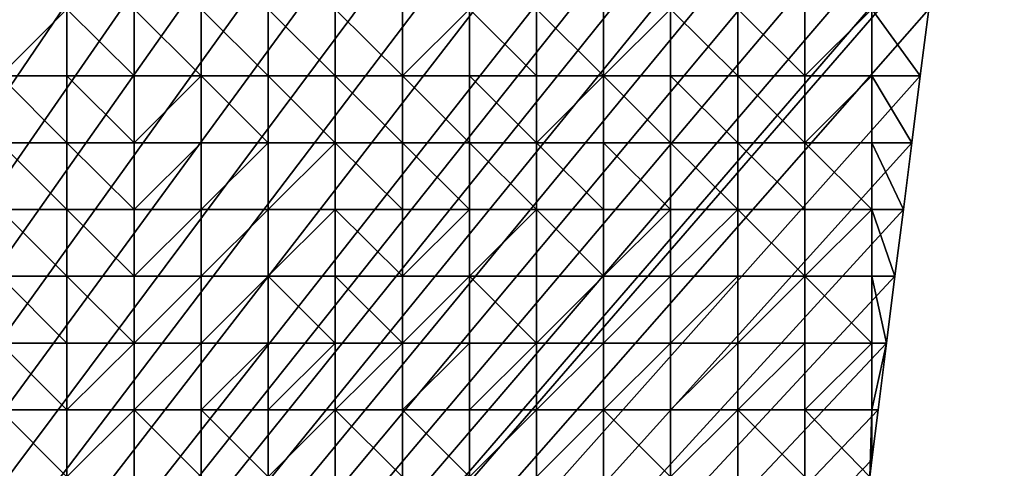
# Model space of a CAD drawing. Header units: metres. Extents: x 58 to 227, y 40 to 252.
# Tile 75 of 78: x 185 to 227, y 206 to 225. Entities that reach past the tile are written whole.
import ezdxf

# ---------------------------------------------------------------- set-up
doc = ezdxf.new("R2010")
doc.units = ezdxf.units.M
doc.header["$MEASUREMENT"] = 0
doc.layers.add('3D_TERRAIN_MODEL', color=18, linetype='CONTINUOUS')

# ---------------------------------------------------------------- blocks, each defined once
blk = doc.blocks.new('WALL_1')
at = {"layer": '3D_TERRAIN_MODEL', "color": 0, "linetype": 'ByBlock'}
mesh = blk.add_polyface(dxfattribs=at)
corners = [(225.267362, 234.488914, 62.383739), (224.906953, 231.630504, 61.334093), (224.906953, 231.630504, -5.557653), (225.267362, 234.488914, -5.557653), (224.62281, 229.376953, 60.515076), (224.62281, 229.376953, -5.557653), (224.546545, 228.772094, 60.299377), (224.546545, 228.772094, -5.557653), (224.186137, 225.913685, 59.3635), (224.186137, 225.913685, -5.557653), (223.825729, 223.055275, 58.474198), (223.825729, 223.055275, -5.557653), (223.465321, 220.196865, 57.532837), (223.465321, 220.196865, -5.557653), (223.104912, 217.338455, 56.724882), (223.104912, 217.338455, -5.557653), (222.744504, 214.480046, 56.157261), (222.744504, 214.480046, -5.557653), (222.384096, 211.621636, 55.336535), (222.384096, 211.621636, -5.557653), (222.023688, 208.763226, 53.854082), (222.023688, 208.763226, -5.557653), (221.754233, 206.62617, 52.620679), (221.754233, 206.62617, -5.557653), (221.66328, 205.904816, 52.207747), (221.66328, 205.904816, -5.557653), (221.302872, 203.046407, 50.408806), (221.302872, 203.046407, -5.557653), (220.942463, 200.187997, 48.799502), (220.942463, 200.187997, -5.557653), (220.582055, 197.329587, 47.185551), (220.582055, 197.329587, -5.557653), (220.221647, 194.471177, 45.300714), (220.221647, 194.471177, -5.557653), (219.861239, 191.612768, 42.028224), (219.861239, 191.612768, -5.557653), (219.500831, 188.754358, 38.367937), (219.500831, 188.754358, -5.557653), (219.140422, 185.895948, 35.094078), (219.140422, 185.895948, -5.557653), (218.885656, 183.875388, 33.927048), (218.885656, 183.875388, -5.557653), (218.780014, 183.037538, 33.462952), (218.780014, 183.037538, -5.557653), (218.419606, 180.179129, 32.454991), (218.419606, 180.179129, -5.557653), (218.059198, 177.320719, 31.654822), (218.059198, 177.320719, -5.557653), (217.69879, 174.462309, 31.00206), (217.69879, 174.462309, -5.557653), (217.338381, 171.603899, 30.436592), (217.338381, 171.603899, -5.557653), (216.977973, 168.74549, 29.711854), (216.977973, 168.74549, -5.557653), (216.617565, 165.88708, 28.887757), (216.617565, 165.88708, -5.557653), (216.257157, 163.02867, 28.05288), (216.257157, 163.02867, -5.557653), (216.017079, 161.124605, 27.50206), (216.017079, 161.124605, -5.557653), (215.896749, 160.17026, 27.223673), (215.896749, 160.17026, -5.557653), (215.536341, 157.311851, 26.368701), (215.536341, 157.311851, -5.557653), (215.175932, 154.453441, 25.603172), (215.175932, 154.453441, -5.557653), (214.815524, 151.595031, 24.810444), (214.815524, 151.595031, -5.557653)]
mesh.append_faces([[corners[k] for k in face] for face in [(0, 1, 2, 3), (1, 4, 5, 2), (4, 6, 7, 5), (6, 8, 9, 7), (8, 10, 11, 9), (10, 12, 13, 11), (12, 14, 15, 13), (14, 16, 17, 15), (16, 18, 19, 17), (18, 20, 21, 19), (20, 22, 23, 21), (22, 24, 25, 23), (24, 26, 27, 25), (26, 28, 29, 27), (28, 30, 31, 29), (30, 32, 33, 31), (32, 34, 35, 33), (34, 36, 37, 35), (36, 38, 39, 37), (38, 40, 41, 39), (40, 42, 43, 41), (42, 44, 45, 43), (44, 46, 47, 45), (46, 48, 49, 47), (48, 50, 51, 49), (50, 52, 53, 51), (52, 54, 55, 53), (54, 56, 57, 55), (56, 58, 59, 57), (58, 60, 61, 59), (60, 62, 63, 61), (62, 64, 65, 63), (64, 66, 67, 65)]], dxfattribs={"vtx1": -1, "vtx3": -1, "color": 0})
blk = doc.blocks.new('WALL_2')
at = {"layer": '3D_TERRAIN_MODEL', "color": 0, "linetype": 'ByBlock'}
mesh = blk.add_polyface(dxfattribs=at)
corners = [(178.725579, 251.568912, -5.557653), (181.594156, 251.568912, -5.557653), (61.113923, 40.187512, -5.557653), (184.462733, 251.568912, -5.557653), (187.331309, 251.568912, -5.557653), (190.199886, 251.568912, -5.557653), (193.068463, 251.568912, -5.557653), (195.93704, 251.568912, -5.557653), (198.805617, 251.568912, -5.557653), (201.674194, 251.568912, -5.557653), (204.542771, 251.568912, -5.557653), (207.411348, 251.568912, -5.557653), (210.279925, 251.568912, -5.557653), (213.148502, 251.568912, -5.557653), (216.017079, 251.568912, -5.557653), (218.885656, 251.568912, -5.557653), (221.754233, 251.568912, -5.557653), (224.62281, 251.568912, -5.557653), (227.420927, 251.568912, -5.557653), (227.069402, 248.780962, -5.557653), (226.708994, 245.922553, -5.557653), (226.348586, 243.064143, -5.557653), (225.988178, 240.205733, -5.557653), (225.62777, 237.347324, -5.557653), (225.267362, 234.488914, -5.557653), (224.906953, 231.630504, -5.557653), (224.62281, 229.376953, -5.557653), (224.546545, 228.772094, -5.557653), (224.186137, 225.913685, -5.557653), (223.825729, 223.055275, -5.557653), (223.465321, 220.196865, -5.557653), (223.104912, 217.338455, -5.557653), (222.744504, 214.480046, -5.557653), (222.384096, 211.621636, -5.557653), (222.023688, 208.763226, -5.557653)]
mesh.append_faces([[corners[k] for k in face] for face in [(0, 1, 2), (1, 3, 2), (3, 4, 2), (4, 5, 2), (5, 6, 2), (6, 7, 2), (7, 8, 2), (8, 9, 2), (9, 10, 2), (10, 11, 2), (11, 12, 2), (12, 13, 2), (13, 14, 2), (14, 15, 2), (15, 16, 2), (16, 17, 2), (17, 18, 2), (18, 19, 2), (19, 20, 2), (20, 21, 2), (21, 22, 2), (22, 23, 2), (23, 24, 2), (24, 25, 2), (25, 26, 2), (26, 27, 2), (27, 28, 2), (28, 29, 2), (29, 30, 2), (30, 31, 2), (31, 32, 2), (32, 33, 2), (33, 34, 2)]], dxfattribs={"vtx1": -1, "vtx2": -1, "color": 0})
mesh = blk.add_polyface(dxfattribs=at)
corners = [(222.023688, 208.763226, -5.557653), (221.754233, 206.62617, -5.557653), (61.113923, 40.187512, -5.557653), (221.66328, 205.904816, -5.557653), (221.302872, 203.046407, -5.557653), (220.942463, 200.187997, -5.557653), (220.582055, 197.329587, -5.557653), (220.221647, 194.471177, -5.557653), (219.861239, 191.612768, -5.557653), (219.500831, 188.754358, -5.557653), (219.140422, 185.895948, -5.557653), (218.885656, 183.875388, -5.557653), (218.780014, 183.037538, -5.557653), (218.419606, 180.179129, -5.557653), (218.059198, 177.320719, -5.557653), (217.69879, 174.462309, -5.557653), (217.338381, 171.603899, -5.557653), (216.977973, 168.74549, -5.557653), (216.617565, 165.88708, -5.557653), (216.257157, 163.02867, -5.557653), (216.017079, 161.124605, -5.557653), (215.896749, 160.17026, -5.557653), (215.536341, 157.311851, -5.557653), (215.175932, 154.453441, -5.557653), (214.815524, 151.595031, -5.557653), (214.455116, 148.736621, -5.557653), (214.094708, 145.878212, -5.557653), (213.7343, 143.019802, -5.557653), (213.373891, 140.161392, -5.557653), (213.148502, 138.373822, -5.557653), (213.013483, 137.302983, -5.557653), (212.653075, 134.444573, -5.557653), (212.292667, 131.586163, -5.557653), (211.932259, 128.727753, -5.557653), (211.571851, 125.869344, -5.557653)]
mesh.append_faces([[corners[k] for k in face] for face in [(0, 1, 2), (1, 3, 2), (3, 4, 2), (4, 5, 2), (5, 6, 2), (6, 7, 2), (7, 8, 2), (8, 9, 2), (9, 10, 2), (10, 11, 2), (11, 12, 2), (12, 13, 2), (13, 14, 2), (14, 15, 2), (15, 16, 2), (16, 17, 2), (17, 18, 2), (18, 19, 2), (19, 20, 2), (20, 21, 2), (21, 22, 2), (22, 23, 2), (23, 24, 2), (24, 25, 2), (25, 26, 2), (26, 27, 2), (27, 28, 2), (28, 29, 2), (29, 30, 2), (30, 31, 2), (31, 32, 2), (32, 33, 2), (33, 34, 2)]], dxfattribs={"vtx1": -1, "vtx2": -1, "color": 0})
blk = doc.blocks.new('SURFACE')
at = {"layer": '3D_TERRAIN_MODEL', "color": 0, "linetype": 'ByBlock'}
for p, q in [((187.331309, 225.913685, 56.967402), (187.331309, 223.055275, 56.37766)), ((187.331309, 225.913685, 56.967402), (187.331309, 223.055275, 56.37766)), ((190.199886, 225.913685, 57.161987), (190.199886, 223.055275, 56.620955)), ((190.199886, 225.913685, 57.161987), (190.199886, 223.055275, 56.620955)), ((193.068463, 225.913685, 57.308968), (193.068463, 223.055275, 56.76999)), ((193.068463, 225.913685, 57.308968), (193.068463, 223.055275, 56.76999)), ((195.93704, 225.913685, 57.504693), (195.93704, 223.055275, 56.935016)), ((195.93704, 225.913685, 57.504693), (195.93704, 223.055275, 56.935016)), ((198.805617, 225.913685, 57.730554), (198.805617, 223.055275, 57.1229)), ((198.805617, 225.913685, 57.730554), (198.805617, 223.055275, 57.1229)), ((201.674194, 225.913685, 58.028885), (201.674194, 223.055275, 57.373939)), ((201.674194, 225.913685, 58.028885), (201.674194, 223.055275, 57.373939)), ((204.542771, 225.913685, 58.338033), (204.542771, 223.055275, 57.617205)), ((204.542771, 225.913685, 58.338033), (204.542771, 223.055275, 57.617205)), ((207.411348, 225.913685, 58.494846), (207.411348, 223.055275, 57.728262)), ((207.411348, 225.913685, 58.494846), (207.411348, 223.055275, 57.728262)), ((210.279925, 225.913685, 58.569438), (210.279925, 223.055275, 57.782725)), ((210.279925, 225.913685, 58.569438), (210.279925, 223.055275, 57.782725)), ((213.148502, 225.913685, 58.550623), (213.148502, 223.055275, 57.8173)), ((213.148502, 225.913685, 58.550623), (213.148502, 223.055275, 57.8173)), ((216.017079, 225.913685, 58.671636), (216.017079, 223.055275, 57.919807)), ((216.017079, 225.913685, 58.671636), (216.017079, 223.055275, 57.919807)), ((218.885656, 225.913685, 59.064037), (218.885656, 223.055275, 58.181037)), ((218.885656, 225.913685, 59.064037), (218.885656, 223.055275, 58.181037)), ((221.754233, 225.913685, 59.347533), (221.754233, 223.055275, 58.390793)), ((221.754233, 225.913685, 59.347533), (221.754233, 223.055275, 58.390793)), ((224.186137, 225.913685, 59.3635), (223.825729, 223.055275, 58.474198)), ((184.462733, 223.055275, 55.973357), (187.331309, 223.055275, 56.37766)), ((184.462733, 223.055275, 55.973357), (187.331309, 223.055275, 56.37766)), ((187.331309, 223.055275, 56.37766), (187.331309, 220.196865, 55.663773)), ((187.331309, 223.055275, 56.37766), (187.331309, 220.196865, 55.663773)), ((187.331309, 223.055275, 56.37766), (190.199886, 223.055275, 56.620955)), ((187.331309, 223.055275, 56.37766), (190.199886, 223.055275, 56.620955)), ((190.199886, 223.055275, 56.620955), (190.199886, 220.196865, 55.946836)), ((190.199886, 223.055275, 56.620955), (190.199886, 220.196865, 55.946836)), ((190.199886, 223.055275, 56.620955), (193.068463, 223.055275, 56.76999)), ((190.199886, 223.055275, 56.620955), (193.068463, 223.055275, 56.76999)), ((193.068463, 223.055275, 56.76999), (193.068463, 220.196865, 56.190996)), ((193.068463, 223.055275, 56.76999), (193.068463, 220.196865, 56.190996)), ((193.068463, 223.055275, 56.76999), (195.93704, 223.055275, 56.935016)), ((193.068463, 223.055275, 56.76999), (195.93704, 223.055275, 56.935016)), ((195.93704, 223.055275, 56.935016), (195.93704, 220.196865, 56.460941)), ((195.93704, 223.055275, 56.935016), (195.93704, 220.196865, 56.460941)), ((195.93704, 223.055275, 56.935016), (198.805617, 223.055275, 57.1229)), ((195.93704, 223.055275, 56.935016), (198.805617, 223.055275, 57.1229)), ((198.805617, 223.055275, 57.1229), (198.805617, 220.196865, 56.602321)), ((198.805617, 223.055275, 57.1229), (198.805617, 220.196865, 56.602321)), ((198.805617, 223.055275, 57.1229), (201.674194, 223.055275, 57.373939)), ((198.805617, 223.055275, 57.1229), (201.674194, 223.055275, 57.373939)), ((201.674194, 223.055275, 57.373939), (201.674194, 220.196865, 56.755848)), ((201.674194, 223.055275, 57.373939), (201.674194, 220.196865, 56.755848)), ((201.674194, 223.055275, 57.373939), (204.542771, 223.055275, 57.617205)), ((201.674194, 223.055275, 57.373939), (204.542771, 223.055275, 57.617205)), ((204.542771, 223.055275, 57.617205), (204.542771, 220.196865, 56.93006)), ((204.542771, 223.055275, 57.617205), (204.542771, 220.196865, 56.93006)), ((204.542771, 223.055275, 57.617205), (207.411348, 223.055275, 57.728262)), ((204.542771, 223.055275, 57.617205), (207.411348, 223.055275, 57.728262)), ((207.411348, 223.055275, 57.728262), (207.411348, 220.196865, 57.022648)), ((207.411348, 223.055275, 57.728262), (207.411348, 220.196865, 57.022648)), ((207.411348, 223.055275, 57.728262), (210.279925, 223.055275, 57.782725)), ((207.411348, 223.055275, 57.728262), (210.279925, 223.055275, 57.782725)), ((210.279925, 223.055275, 57.782725), (210.279925, 220.196865, 57.077875)), ((210.279925, 223.055275, 57.782725), (210.279925, 220.196865, 57.077875)), ((210.279925, 223.055275, 57.782725), (213.148502, 223.055275, 57.8173)), ((210.279925, 223.055275, 57.782725), (213.148502, 223.055275, 57.8173)), ((213.148502, 223.055275, 57.8173), (213.148502, 220.196865, 57.101381)), ((213.148502, 223.055275, 57.8173), (213.148502, 220.196865, 57.101381)), ((213.148502, 223.055275, 57.8173), (216.017079, 223.055275, 57.919807)), ((213.148502, 223.055275, 57.8173), (216.017079, 223.055275, 57.919807)), ((216.017079, 223.055275, 57.919807), (216.017079, 220.196865, 57.128629)), ((216.017079, 223.055275, 57.919807), (216.017079, 220.196865, 57.128629)), ((216.017079, 223.055275, 57.919807), (218.885656, 223.055275, 58.181037)), ((216.017079, 223.055275, 57.919807), (218.885656, 223.055275, 58.181037)), ((218.885656, 223.055275, 58.181037), (218.885656, 220.196865, 57.265753)), ((218.885656, 223.055275, 58.181037), (218.885656, 220.196865, 57.265753)), ((218.885656, 223.055275, 58.181037), (221.754233, 223.055275, 58.390793)), ((218.885656, 223.055275, 58.181037), (221.754233, 223.055275, 58.390793)), ((221.754233, 223.055275, 58.390793), (221.754233, 220.196865, 57.48922)), ((221.754233, 223.055275, 58.390793), (221.754233, 220.196865, 57.48922)), ((221.754233, 223.055275, 58.390793), (223.825729, 223.055275, 58.474198)), ((221.754233, 223.055275, 58.390793), (223.825729, 223.055275, 58.474198)), ((223.825729, 223.055275, 58.474198), (223.465321, 220.196865, 57.532837)), ((184.462733, 220.196865, 55.290734), (187.331309, 220.196865, 55.663773)), ((184.462733, 220.196865, 55.290734), (187.331309, 220.196865, 55.663773)), ((187.331309, 220.196865, 55.663773), (187.331309, 217.338455, 54.897101)), ((187.331309, 220.196865, 55.663773), (187.331309, 217.338455, 54.897101)), ((187.331309, 220.196865, 55.663773), (190.199886, 220.196865, 55.946836)), ((187.331309, 220.196865, 55.663773), (190.199886, 220.196865, 55.946836)), ((190.199886, 220.196865, 55.946836), (190.199886, 217.338455, 55.219602)), ((190.199886, 220.196865, 55.946836), (190.199886, 217.338455, 55.219602)), ((190.199886, 220.196865, 55.946836), (193.068463, 220.196865, 56.190996)), ((190.199886, 220.196865, 55.946836), (193.068463, 220.196865, 56.190996)), ((193.068463, 220.196865, 56.190996), (193.068463, 217.338455, 55.608408)), ((193.068463, 220.196865, 56.190996), (193.068463, 217.338455, 55.608408)), ((193.068463, 220.196865, 56.190996), (195.93704, 220.196865, 56.460941)), ((193.068463, 220.196865, 56.190996), (195.93704, 220.196865, 56.460941)), ((195.93704, 220.196865, 56.460941), (195.93704, 217.338455, 55.954639)), ((195.93704, 220.196865, 56.460941), (195.93704, 217.338455, 55.954639)), ((195.93704, 220.196865, 56.460941), (198.805617, 220.196865, 56.602321)), ((195.93704, 220.196865, 56.460941), (198.805617, 220.196865, 56.602321)), ((198.805617, 220.196865, 56.602321), (198.805617, 217.338455, 56.174014)), ((198.805617, 220.196865, 56.602321), (198.805617, 217.338455, 56.174014)), ((198.805617, 220.196865, 56.602321), (201.674194, 220.196865, 56.755848)), ((198.805617, 220.196865, 56.602321), (201.674194, 220.196865, 56.755848)), ((201.674194, 220.196865, 56.755848), (201.674194, 217.338455, 56.30015)), ((201.674194, 220.196865, 56.755848), (201.674194, 217.338455, 56.30015)), ((201.674194, 220.196865, 56.755848), (204.542771, 220.196865, 56.93006)), ((201.674194, 220.196865, 56.755848), (204.542771, 220.196865, 56.93006)), ((204.542771, 220.196865, 56.93006), (204.542771, 217.338455, 56.435119)), ((204.542771, 220.196865, 56.93006), (204.542771, 217.338455, 56.435119)), ((204.542771, 220.196865, 56.93006), (207.411348, 220.196865, 57.022648)), ((204.542771, 220.196865, 56.93006), (207.411348, 220.196865, 57.022648)), ((207.411348, 220.196865, 57.022648), (207.411348, 217.338455, 56.516074)), ((207.411348, 220.196865, 57.022648), (207.411348, 217.338455, 56.516074)), ((207.411348, 220.196865, 57.022648), (210.279925, 220.196865, 57.077875)), ((207.411348, 220.196865, 57.022648), (210.279925, 220.196865, 57.077875)), ((210.279925, 220.196865, 57.077875), (210.279925, 217.338455, 56.529511)), ((210.279925, 220.196865, 57.077875), (210.279925, 217.338455, 56.529511)), ((210.279925, 220.196865, 57.077875), (213.148502, 220.196865, 57.101381)), ((210.279925, 220.196865, 57.077875), (213.148502, 220.196865, 57.101381)), ((213.148502, 220.196865, 57.101381), (213.148502, 217.338455, 56.50594)), ((213.148502, 220.196865, 57.101381), (213.148502, 217.338455, 56.50594)), ((213.148502, 220.196865, 57.101381), (216.017079, 220.196865, 57.128629)), ((213.148502, 220.196865, 57.101381), (216.017079, 220.196865, 57.128629)), ((216.017079, 220.196865, 57.128629), (216.017079, 217.338455, 56.52955)), ((216.017079, 220.196865, 57.128629), (216.017079, 217.338455, 56.52955)), ((216.017079, 220.196865, 57.128629), (218.885656, 220.196865, 57.265753)), ((216.017079, 220.196865, 57.128629), (218.885656, 220.196865, 57.265753)), ((218.885656, 220.196865, 57.265753), (218.885656, 217.338455, 56.607915)), ((218.885656, 220.196865, 57.265753), (218.885656, 217.338455, 56.607915)), ((218.885656, 220.196865, 57.265753), (221.754233, 220.196865, 57.48922)), ((218.885656, 220.196865, 57.265753), (221.754233, 220.196865, 57.48922)), ((221.754233, 220.196865, 57.48922), (221.754233, 217.338455, 56.703404)), ((221.754233, 220.196865, 57.48922), (221.754233, 217.338455, 56.703404)), ((221.754233, 220.196865, 57.48922), (223.465321, 220.196865, 57.532837)), ((221.754233, 220.196865, 57.48922), (223.465321, 220.196865, 57.532837)), ((223.465321, 220.196865, 57.532837), (223.104912, 217.338455, 56.724882)), ((184.462733, 217.338455, 54.650643), (187.331309, 217.338455, 54.897101)), ((184.462733, 217.338455, 54.650643), (187.331309, 217.338455, 54.897101)), ((187.331309, 217.338455, 54.897101), (187.331309, 214.480046, 54.300584)), ((187.331309, 217.338455, 54.897101), (187.331309, 214.480046, 54.300584)), ((187.331309, 217.338455, 54.897101), (190.199886, 217.338455, 55.219602)), ((187.331309, 217.338455, 54.897101), (190.199886, 217.338455, 55.219602)), ((190.199886, 217.338455, 55.219602), (190.199886, 214.480046, 54.575973)), ((190.199886, 217.338455, 55.219602), (190.199886, 214.480046, 54.575973)), ((190.199886, 217.338455, 55.219602), (193.068463, 217.338455, 55.608408)), ((190.199886, 217.338455, 55.219602), (193.068463, 217.338455, 55.608408)), ((193.068463, 217.338455, 55.608408), (193.068463, 214.480046, 55.000601)), ((193.068463, 217.338455, 55.608408), (193.068463, 214.480046, 55.000601)), ((193.068463, 217.338455, 55.608408), (195.93704, 217.338455, 55.954639)), ((193.068463, 217.338455, 55.608408), (195.93704, 217.338455, 55.954639)), ((195.93704, 217.338455, 55.954639), (195.93704, 214.480046, 55.500855)), ((195.93704, 217.338455, 55.954639), (195.93704, 214.480046, 55.500855)), ((195.93704, 217.338455, 55.954639), (198.805617, 217.338455, 56.174014)), ((195.93704, 217.338455, 55.954639), (198.805617, 217.338455, 56.174014)), ((198.805617, 217.338455, 56.174014), (198.805617, 214.480046, 55.732521)), ((198.805617, 217.338455, 56.174014), (198.805617, 214.480046, 55.732521)), ((198.805617, 217.338455, 56.174014), (201.674194, 217.338455, 56.30015)), ((198.805617, 217.338455, 56.174014), (201.674194, 217.338455, 56.30015)), ((201.674194, 217.338455, 56.30015), (201.674194, 214.480046, 55.900661)), ((201.674194, 217.338455, 56.30015), (201.674194, 214.480046, 55.900661)), ((201.674194, 217.338455, 56.30015), (204.542771, 217.338455, 56.435119)), ((201.674194, 217.338455, 56.30015), (204.542771, 217.338455, 56.435119)), ((204.542771, 217.338455, 56.435119), (204.542771, 214.480046, 56.01569)), ((204.542771, 217.338455, 56.435119), (204.542771, 214.480046, 56.01569)), ((204.542771, 217.338455, 56.435119), (207.411348, 217.338455, 56.516074)), ((204.542771, 217.338455, 56.435119), (207.411348, 217.338455, 56.516074)), ((207.411348, 217.338455, 56.516074), (207.411348, 214.480046, 56.030836)), ((207.411348, 217.338455, 56.516074), (207.411348, 214.480046, 56.030836)), ((207.411348, 217.338455, 56.516074), (210.279925, 217.338455, 56.529511)), ((207.411348, 217.338455, 56.516074), (210.279925, 217.338455, 56.529511)), ((210.279925, 217.338455, 56.529511), (210.279925, 214.480046, 55.97421)), ((210.279925, 217.338455, 56.529511), (210.279925, 214.480046, 55.97421)), ((210.279925, 217.338455, 56.529511), (213.148502, 217.338455, 56.50594)), ((210.279925, 217.338455, 56.529511), (213.148502, 217.338455, 56.50594)), ((213.148502, 217.338455, 56.50594), (213.148502, 214.480046, 55.946153)), ((213.148502, 217.338455, 56.50594), (213.148502, 214.480046, 55.946153)), ((213.148502, 217.338455, 56.50594), (216.017079, 217.338455, 56.52955)), ((213.148502, 217.338455, 56.50594), (216.017079, 217.338455, 56.52955)), ((216.017079, 217.338455, 56.52955), (216.017079, 214.480046, 55.971961)), ((216.017079, 217.338455, 56.52955), (216.017079, 214.480046, 55.971961)), ((216.017079, 217.338455, 56.52955), (218.885656, 217.338455, 56.607915)), ((216.017079, 217.338455, 56.52955), (218.885656, 217.338455, 56.607915)), ((218.885656, 217.338455, 56.607915), (218.885656, 214.480046, 56.01964)), ((218.885656, 217.338455, 56.607915), (218.885656, 214.480046, 56.01964)), ((218.885656, 217.338455, 56.607915), (221.754233, 217.338455, 56.703404)), ((218.885656, 217.338455, 56.607915), (221.754233, 217.338455, 56.703404)), ((221.754233, 217.338455, 56.703404), (221.754233, 214.480046, 56.137993)), ((221.754233, 217.338455, 56.703404), (221.754233, 214.480046, 56.137993)), ((221.754233, 217.338455, 56.703404), (223.104912, 217.338455, 56.724882)), ((221.754233, 217.338455, 56.703404), (223.104912, 217.338455, 56.724882)), ((223.104912, 217.338455, 56.724882), (222.744504, 214.480046, 56.157261)), ((184.462733, 214.480046, 54.127191), (187.331309, 214.480046, 54.300584)), ((184.462733, 214.480046, 54.127191), (187.331309, 214.480046, 54.300584)), ((187.331309, 214.480046, 54.300584), (187.331309, 211.621636, 53.704234)), ((187.331309, 214.480046, 54.300584), (187.331309, 211.621636, 53.704234)), ((187.331309, 214.480046, 54.300584), (190.199886, 214.480046, 54.575973)), ((187.331309, 214.480046, 54.300584), (190.199886, 214.480046, 54.575973)), ((190.199886, 214.480046, 54.575973), (190.199886, 211.621636, 53.971891)), ((190.199886, 214.480046, 54.575973), (190.199886, 211.621636, 53.971891)), ((190.199886, 214.480046, 54.575973), (193.068463, 214.480046, 55.000601)), ((190.199886, 214.480046, 54.575973), (193.068463, 214.480046, 55.000601)), ((193.068463, 214.480046, 55.000601), (193.068463, 211.621636, 54.435456)), ((193.068463, 214.480046, 55.000601), (193.068463, 211.621636, 54.435456)), ((193.068463, 214.480046, 55.000601), (195.93704, 214.480046, 55.500855)), ((193.068463, 214.480046, 55.000601), (195.93704, 214.480046, 55.500855)), ((195.93704, 214.480046, 55.500855), (195.93704, 211.621636, 54.809096)), ((195.93704, 214.480046, 55.500855), (195.93704, 211.621636, 54.809096)), ((195.93704, 214.480046, 55.500855), (198.805617, 214.480046, 55.732521)), ((195.93704, 214.480046, 55.500855), (198.805617, 214.480046, 55.732521)), ((198.805617, 214.480046, 55.732521), (198.805617, 211.621636, 55.112187)), ((198.805617, 214.480046, 55.732521), (198.805617, 211.621636, 55.112187)), ((198.805617, 214.480046, 55.732521), (201.674194, 214.480046, 55.900661)), ((198.805617, 214.480046, 55.732521), (201.674194, 214.480046, 55.900661)), ((201.674194, 214.480046, 55.900661), (201.674194, 211.621636, 55.348375)), ((201.674194, 214.480046, 55.900661), (201.674194, 211.621636, 55.348375)), ((201.674194, 214.480046, 55.900661), (204.542771, 214.480046, 56.01569)), ((201.674194, 214.480046, 55.900661), (204.542771, 214.480046, 56.01569)), ((204.542771, 214.480046, 56.01569), (204.542771, 211.621636, 55.395584)), ((204.542771, 214.480046, 56.01569), (204.542771, 211.621636, 55.395584)), ((204.542771, 214.480046, 56.01569), (207.411348, 214.480046, 56.030836)), ((204.542771, 214.480046, 56.01569), (207.411348, 214.480046, 56.030836)), ((207.411348, 214.480046, 56.030836), (207.411348, 211.621636, 55.426202)), ((207.411348, 214.480046, 56.030836), (207.411348, 211.621636, 55.426202)), ((207.411348, 214.480046, 56.030836), (210.279925, 214.480046, 55.97421)), ((207.411348, 214.480046, 56.030836), (210.279925, 214.480046, 55.97421)), ((210.279925, 214.480046, 55.97421), (210.279925, 211.621636, 55.188778)), ((210.279925, 214.480046, 55.97421), (210.279925, 211.621636, 55.188778)), ((210.279925, 214.480046, 55.97421), (213.148502, 214.480046, 55.946153)), ((210.279925, 214.480046, 55.97421), (213.148502, 214.480046, 55.946153)), ((213.148502, 214.480046, 55.946153), (213.148502, 211.621636, 55.2059)), ((213.148502, 214.480046, 55.946153), (213.148502, 211.621636, 55.2059)), ((213.148502, 214.480046, 55.946153), (216.017079, 214.480046, 55.971961)), ((213.148502, 214.480046, 55.946153), (216.017079, 214.480046, 55.971961)), ((216.017079, 214.480046, 55.971961), (216.017079, 211.621636, 55.1985)), ((216.017079, 214.480046, 55.971961), (216.017079, 211.621636, 55.1985)), ((216.017079, 214.480046, 55.971961), (218.885656, 214.480046, 56.01964)), ((216.017079, 214.480046, 55.971961), (218.885656, 214.480046, 56.01964)), ((218.885656, 214.480046, 56.01964), (218.885656, 211.621636, 55.193344)), ((218.885656, 214.480046, 56.01964), (218.885656, 211.621636, 55.193344)), ((218.885656, 214.480046, 56.01964), (221.754233, 214.480046, 56.137993)), ((218.885656, 214.480046, 56.01964), (221.754233, 214.480046, 56.137993)), ((221.754233, 214.480046, 56.137993), (221.754233, 211.621636, 55.314112)), ((221.754233, 214.480046, 56.137993), (221.754233, 211.621636, 55.314112)), ((221.754233, 214.480046, 56.137993), (222.744504, 214.480046, 56.157261)), ((221.754233, 214.480046, 56.137993), (222.744504, 214.480046, 56.157261)), ((222.744504, 214.480046, 56.157261), (222.384096, 211.621636, 55.336535)), ((184.462733, 211.621636, 53.549801), (187.331309, 211.621636, 53.704234)), ((184.462733, 211.621636, 53.549801), (187.331309, 211.621636, 53.704234)), ((187.331309, 211.621636, 53.704234), (187.331309, 208.763226, 52.98157)), ((187.331309, 211.621636, 53.704234), (187.331309, 208.763226, 52.98157)), ((187.331309, 211.621636, 53.704234), (190.199886, 211.621636, 53.971891)), ((187.331309, 211.621636, 53.704234), (190.199886, 211.621636, 53.971891)), ((190.199886, 211.621636, 53.971891), (190.199886, 208.763226, 53.172934)), ((190.199886, 211.621636, 53.971891), (190.199886, 208.763226, 53.172934)), ((190.199886, 211.621636, 53.971891), (193.068463, 211.621636, 54.435456)), ((190.199886, 211.621636, 53.971891), (193.068463, 211.621636, 54.435456)), ((193.068463, 211.621636, 54.435456), (193.068463, 208.763226, 53.507765)), ((193.068463, 211.621636, 54.435456), (193.068463, 208.763226, 53.507765)), ((193.068463, 211.621636, 54.435456), (195.93704, 211.621636, 54.809096)), ((193.068463, 211.621636, 54.435456), (195.93704, 211.621636, 54.809096)), ((195.93704, 211.621636, 54.809096), (195.93704, 208.763226, 53.859896)), ((195.93704, 211.621636, 54.809096), (195.93704, 208.763226, 53.859896)), ((195.93704, 211.621636, 54.809096), (198.805617, 211.621636, 55.112187)), ((195.93704, 211.621636, 54.809096), (198.805617, 211.621636, 55.112187)), ((198.805617, 211.621636, 55.112187), (198.805617, 208.763226, 54.093322)), ((198.805617, 211.621636, 55.112187), (198.805617, 208.763226, 54.093322)), ((198.805617, 211.621636, 55.112187), (201.674194, 211.621636, 55.348375)), ((198.805617, 211.621636, 55.112187), (201.674194, 211.621636, 55.348375)), ((201.674194, 211.621636, 55.348375), (201.674194, 208.763226, 54.509235)), ((201.674194, 211.621636, 55.348375), (201.674194, 208.763226, 54.509235)), ((201.674194, 211.621636, 55.348375), (204.542771, 211.621636, 55.395584)), ((201.674194, 211.621636, 55.348375), (204.542771, 211.621636, 55.395584)), ((204.542771, 211.621636, 55.395584), (204.542771, 208.763226, 54.531614)), ((204.542771, 211.621636, 55.395584), (204.542771, 208.763226, 54.531614)), ((204.542771, 211.621636, 55.395584), (207.411348, 211.621636, 55.426202)), ((204.542771, 211.621636, 55.395584), (207.411348, 211.621636, 55.426202)), ((207.411348, 211.621636, 55.426202), (207.411348, 208.763226, 54.407099)), ((207.411348, 211.621636, 55.426202), (207.411348, 208.763226, 54.407099)), ((207.411348, 211.621636, 55.426202), (210.279925, 211.621636, 55.188778)), ((207.411348, 211.621636, 55.426202), (210.279925, 211.621636, 55.188778)), ((210.279925, 211.621636, 55.188778), (210.279925, 208.763226, 54.048973)), ((210.279925, 211.621636, 55.188778), (210.279925, 208.763226, 54.048973)), ((210.279925, 211.621636, 55.188778), (213.148502, 211.621636, 55.2059)), ((210.279925, 211.621636, 55.188778), (213.148502, 211.621636, 55.2059)), ((213.148502, 211.621636, 55.2059), (213.148502, 208.763226, 53.916178)), ((213.148502, 211.621636, 55.2059), (213.148502, 208.763226, 53.916178)), ((213.148502, 211.621636, 55.2059), (216.017079, 211.621636, 55.1985)), ((213.148502, 211.621636, 55.2059), (216.017079, 211.621636, 55.1985)), ((216.017079, 211.621636, 55.1985), (216.017079, 208.763226, 53.845203)), ((216.017079, 211.621636, 55.1985), (216.017079, 208.763226, 53.845203)), ((216.017079, 211.621636, 55.1985), (218.885656, 211.621636, 55.193344)), ((216.017079, 211.621636, 55.1985), (218.885656, 211.621636, 55.193344)), ((218.885656, 211.621636, 55.193344), (218.885656, 208.763226, 53.760639)), ((218.885656, 211.621636, 55.193344), (218.885656, 208.763226, 53.760639)), ((218.885656, 211.621636, 55.193344), (221.754233, 211.621636, 55.314112)), ((218.885656, 211.621636, 55.193344), (221.754233, 211.621636, 55.314112)), ((221.754233, 211.621636, 55.314112), (221.754233, 208.763226, 53.835136)), ((221.754233, 211.621636, 55.314112), (221.754233, 208.763226, 53.835136)), ((221.754233, 211.621636, 55.314112), (222.384096, 211.621636, 55.336535)), ((221.754233, 211.621636, 55.314112), (222.384096, 211.621636, 55.336535)), ((222.384096, 211.621636, 55.336535), (222.023688, 208.763226, 53.854082)), ((184.462733, 208.763226, 52.826019), (187.331309, 208.763226, 52.98157)), ((184.462733, 208.763226, 52.826019), (187.331309, 208.763226, 52.98157)), ((187.331309, 208.763226, 52.98157), (187.331309, 205.904816, 52.151728)), ((187.331309, 208.763226, 52.98157), (187.331309, 205.904816, 52.151728)), ((187.331309, 208.763226, 52.98157), (190.199886, 208.763226, 53.172934)), ((187.331309, 208.763226, 52.98157), (190.199886, 208.763226, 53.172934)), ((190.199886, 208.763226, 53.172934), (190.199886, 205.904816, 52.396831)), ((190.199886, 208.763226, 53.172934), (190.199886, 205.904816, 52.396831)), ((190.199886, 208.763226, 53.172934), (193.068463, 208.763226, 53.507765)), ((190.199886, 208.763226, 53.172934), (193.068463, 208.763226, 53.507765)), ((193.068463, 208.763226, 53.507765), (193.068463, 205.904816, 52.575506)), ((193.068463, 208.763226, 53.507765), (193.068463, 205.904816, 52.575506)), ((193.068463, 208.763226, 53.507765), (195.93704, 208.763226, 53.859896)), ((193.068463, 208.763226, 53.507765), (195.93704, 208.763226, 53.859896)), ((195.93704, 208.763226, 53.859896), (195.93704, 205.904816, 52.707778)), ((195.93704, 208.763226, 53.859896), (195.93704, 205.904816, 52.707778)), ((195.93704, 208.763226, 53.859896), (198.805617, 208.763226, 54.093322)), ((195.93704, 208.763226, 53.859896), (198.805617, 208.763226, 54.093322)), ((198.805617, 208.763226, 54.093322), (198.805617, 205.904816, 52.851855)), ((198.805617, 208.763226, 54.093322), (198.805617, 205.904816, 52.851855)), ((198.805617, 208.763226, 54.093322), (201.674194, 208.763226, 54.509235)), ((198.805617, 208.763226, 54.093322), (201.674194, 208.763226, 54.509235)), ((201.674194, 208.763226, 54.509235), (201.674194, 205.904816, 53.034103)), ((201.674194, 208.763226, 54.509235), (201.674194, 205.904816, 53.034103)), ((201.674194, 208.763226, 54.509235), (204.542771, 208.763226, 54.531614)), ((201.674194, 208.763226, 54.509235), (204.542771, 208.763226, 54.531614)), ((204.542771, 208.763226, 54.531614), (204.542771, 205.904816, 53.061954)), ((204.542771, 208.763226, 54.531614), (204.542771, 205.904816, 53.061954)), ((204.542771, 208.763226, 54.531614), (207.411348, 208.763226, 54.407099)), ((204.542771, 208.763226, 54.531614), (207.411348, 208.763226, 54.407099)), ((207.411348, 208.763226, 54.407099), (207.411348, 205.904816, 52.893237)), ((207.411348, 208.763226, 54.407099), (207.411348, 205.904816, 52.893237)), ((207.411348, 208.763226, 54.407099), (210.279925, 208.763226, 54.048973)), ((207.411348, 208.763226, 54.407099), (210.279925, 208.763226, 54.048973)), ((210.279925, 208.763226, 54.048973), (210.279925, 205.904816, 52.565198)), ((210.279925, 208.763226, 54.048973), (210.279925, 205.904816, 52.565198)), ((210.279925, 208.763226, 54.048973), (213.148502, 208.763226, 53.916178)), ((210.279925, 208.763226, 54.048973), (213.148502, 208.763226, 53.916178)), ((213.148502, 208.763226, 53.916178), (213.148502, 205.904816, 52.358565)), ((213.148502, 208.763226, 53.916178), (213.148502, 205.904816, 52.358565)), ((213.148502, 208.763226, 53.916178), (216.017079, 208.763226, 53.845203)), ((213.148502, 208.763226, 53.916178), (216.017079, 208.763226, 53.845203)), ((216.017079, 208.763226, 53.845203), (216.017079, 205.904816, 52.237256)), ((216.017079, 208.763226, 53.845203), (216.017079, 205.904816, 52.237256)), ((216.017079, 208.763226, 53.845203), (218.885656, 208.763226, 53.760639)), ((216.017079, 208.763226, 53.845203), (218.885656, 208.763226, 53.760639)), ((218.885656, 208.763226, 53.760639), (218.885656, 205.904816, 52.116232)), ((218.885656, 208.763226, 53.760639), (218.885656, 205.904816, 52.116232)), ((218.885656, 208.763226, 53.760639), (221.754233, 208.763226, 53.835136)), ((218.885656, 208.763226, 53.760639), (221.754233, 208.763226, 53.835136)), ((221.754233, 208.763226, 53.835136), (221.754233, 206.62617, 52.620679)), ((221.754233, 208.763226, 53.835136), (221.754233, 206.62617, 52.620679)), ((221.754233, 208.763226, 53.835136), (222.023688, 208.763226, 53.854082)), ((222.023688, 208.763226, 53.854082), (221.754233, 206.62617, 52.620679)), ((221.754233, 208.763226, 53.835136), (222.023688, 208.763226, 53.854082)), ((221.754233, 206.62617, 52.620679), (221.66328, 205.904816, 52.207747))]:
    blk.add_line(p, q, dxfattribs=at)
mesh = blk.add_polyface(dxfattribs=at)
corners = [(184.462733, 217.338455, 54.650643), (181.594156, 217.338455, 54.409414), (184.462733, 214.480046, 54.127191), (184.462733, 220.196865, 55.290734), (181.594156, 220.196865, 54.971477), (184.462733, 223.055275, 55.973357), (181.594156, 223.055275, 55.565391), (184.462733, 225.913685, 56.510832), (181.594156, 225.913685, 56.058861), (184.462733, 228.772094, 56.961584), (187.331309, 217.338455, 54.897101), (187.331309, 214.480046, 54.300584), (187.331309, 220.196865, 55.663773), (187.331309, 223.055275, 56.37766), (187.331309, 225.913685, 56.967402), (187.331309, 228.772094, 57.288441), (190.199886, 217.338455, 55.219602), (190.199886, 214.480046, 54.575973), (190.199886, 220.196865, 55.946836), (190.199886, 223.055275, 56.620955), (190.199886, 225.913685, 57.161987), (190.199886, 228.772094, 57.638875), (193.068463, 217.338455, 55.608408), (193.068463, 220.196865, 56.190996), (193.068463, 223.055275, 56.76999), (193.068463, 225.913685, 57.308968), (193.068463, 228.772094, 57.865581), (193.068463, 214.480046, 55.000601), (195.93704, 217.338455, 55.954639), (195.93704, 220.196865, 56.460941), (195.93704, 223.055275, 56.935016), (195.93704, 225.913685, 57.504693), (195.93704, 228.772094, 58.074736), (195.93704, 214.480046, 55.500855), (198.805617, 217.338455, 56.174014), (198.805617, 220.196865, 56.602321), (198.805617, 223.055275, 57.1229), (198.805617, 225.913685, 57.730554), (198.805617, 228.772094, 58.405915), (201.674194, 217.338455, 56.30015), (201.674194, 214.480046, 55.900661), (201.674194, 220.196865, 56.755848), (201.674194, 223.055275, 57.373939), (201.674194, 225.913685, 58.028885), (201.674194, 228.772094, 58.61813), (204.542771, 217.338455, 56.435119), (204.542771, 220.196865, 56.93006), (204.542771, 225.913685, 58.338033), (204.542771, 228.772094, 59.013701)]
mesh.append_faces([[corners[k] for k in face] for face in [(0, 1, 2), (3, 4, 0), (5, 6, 3), (7, 8, 5), (8, 7, 9), (10, 0, 11), (3, 0, 10), (12, 3, 10), (5, 3, 12), (13, 5, 12), (5, 13, 14), (7, 5, 14), (7, 14, 15), (9, 7, 15), (16, 10, 17), (12, 10, 16), (18, 12, 16), (13, 12, 18), (19, 13, 18), (14, 13, 19), (20, 14, 19), (14, 20, 21), (15, 14, 21), (16, 17, 22), (16, 22, 23), (18, 16, 23), (18, 23, 24), (19, 18, 24), (20, 19, 24), (25, 20, 24), (21, 20, 25), (26, 21, 25), (22, 27, 28), (22, 28, 29), (23, 22, 29), (24, 23, 29), (30, 24, 29), (25, 24, 30), (31, 25, 30), (26, 25, 31), (32, 26, 31), (28, 33, 34), (28, 34, 35), (29, 28, 35), (30, 29, 35), (36, 30, 35), (31, 30, 36), (37, 31, 36), (32, 31, 37), (38, 32, 37), (39, 34, 40), (35, 34, 39), (41, 35, 39), (36, 35, 41), (42, 36, 41), (37, 36, 42), (43, 37, 42), (37, 43, 44), (38, 37, 44), (39, 40, 45), (41, 39, 45), (42, 41, 46), (43, 42, 47), (44, 43, 48)]], dxfattribs={"vtx0": -1, "vtx1": -1, "vtx2": -1, "color": 0})
mesh = blk.add_polyface(dxfattribs=at)
corners = [(204.542771, 220.196865, 56.93006), (201.674194, 220.196865, 56.755848), (204.542771, 217.338455, 56.435119), (204.542771, 223.055275, 57.617205), (201.674194, 223.055275, 57.373939), (204.542771, 225.913685, 58.338033), (201.674194, 225.913685, 58.028885), (204.542771, 228.772094, 59.013701), (204.542771, 214.480046, 56.01569), (207.411348, 217.338455, 56.516074), (207.411348, 220.196865, 57.022648), (207.411348, 223.055275, 57.728262), (207.411348, 225.913685, 58.494846), (207.411348, 228.772094, 59.234463), (210.279925, 217.338455, 56.529511), (210.279925, 214.480046, 55.97421), (210.279925, 220.196865, 57.077875), (210.279925, 223.055275, 57.782725), (210.279925, 225.913685, 58.569438), (210.279925, 228.772094, 59.346765), (213.148502, 217.338455, 56.50594), (213.148502, 220.196865, 57.101381), (213.148502, 223.055275, 57.8173), (213.148502, 225.913685, 58.550623), (213.148502, 214.480046, 55.946153), (216.017079, 217.338455, 56.52955), (216.017079, 220.196865, 57.128629), (216.017079, 223.055275, 57.919807), (216.017079, 225.913685, 58.671636), (216.017079, 228.772094, 59.432715), (218.885656, 217.338455, 56.607915), (218.885656, 214.480046, 56.01964), (218.885656, 220.196865, 57.265753), (218.885656, 223.055275, 58.181037), (218.885656, 225.913685, 59.064037), (221.754233, 214.480046, 56.137993), (221.754233, 217.338455, 56.703404), (221.754233, 220.196865, 57.48922), (221.754233, 223.055275, 58.390793), (221.754233, 225.913685, 59.347533), (221.754233, 228.772094, 60.198418), (222.744504, 214.480046, 56.157261), (223.104912, 217.338455, 56.724882), (223.465321, 220.196865, 57.532837), (223.825729, 223.055275, 58.474198), (224.186137, 225.913685, 59.3635), (224.546545, 228.772094, 60.299377)]
mesh.append_faces([[corners[k] for k in face] for face in [(46, 39, 45)]], dxfattribs={"vtx0": -1, "vtx1": -1, "color": 0})
mesh.append_faces([[corners[k] for k in face] for face in [(0, 1, 2), (3, 4, 0), (4, 3, 5), (6, 5, 7), (2, 8, 9), (0, 2, 9), (10, 0, 9), (3, 0, 10), (11, 3, 10), (5, 3, 11), (12, 5, 11), (7, 5, 12), (13, 7, 12), (14, 9, 15), (10, 9, 14), (16, 10, 14), (10, 16, 17), (11, 10, 17), (12, 11, 17), (18, 12, 17), (13, 12, 18), (19, 13, 18), (14, 15, 20), (16, 14, 20), (21, 16, 20), (17, 16, 21), (22, 17, 21), (17, 22, 23), (18, 17, 23), (19, 18, 23), (20, 24, 25), (21, 20, 25), (26, 21, 25), (22, 21, 26), (27, 22, 26), (23, 22, 27), (28, 23, 27), (23, 28, 29), (30, 25, 31), (26, 25, 30), (32, 26, 30), (27, 26, 32), (33, 27, 32), (28, 27, 33), (34, 28, 33), (29, 28, 34), (31, 35, 36), (30, 31, 36), (32, 30, 36), (37, 32, 36), (32, 37, 38), (33, 32, 38), (33, 38, 39), (34, 33, 39), (34, 39, 40), (35, 41, 36), (36, 42, 37), (37, 43, 38), (38, 44, 39)]], dxfattribs={"vtx0": -1, "vtx1": -1, "vtx2": -1, "color": 0})
mesh.append_faces([[corners[k] for k in face] for face in [(36, 41, 42), (37, 42, 43), (38, 43, 44), (39, 44, 45)]], dxfattribs={"vtx0": -1, "vtx2": -1, "color": 0})
mesh = blk.add_polyface(dxfattribs=at)
corners = [(181.594156, 203.046407, 50.724798), (184.462733, 203.046407, 50.750198), (184.462733, 205.904816, 51.767089), (184.462733, 208.763226, 52.826019), (181.594156, 208.763226, 52.493541), (184.462733, 211.621636, 53.549801), (181.594156, 211.621636, 53.433372), (184.462733, 214.480046, 54.127191), (187.331309, 203.046407, 51.017052), (187.331309, 205.904816, 52.151728), (187.331309, 208.763226, 52.98157), (187.331309, 211.621636, 53.704234), (187.331309, 214.480046, 54.300584), (184.462733, 217.338455, 54.650643), (190.199886, 203.046407, 51.167755), (190.199886, 205.904816, 52.396831), (190.199886, 208.763226, 53.172934), (190.199886, 211.621636, 53.971891), (190.199886, 214.480046, 54.575973), (187.331309, 217.338455, 54.897101), (193.068463, 203.046407, 51.224666), (193.068463, 205.904816, 52.575506), (193.068463, 208.763226, 53.507765), (193.068463, 211.621636, 54.435456), (193.068463, 214.480046, 55.000601), (193.068463, 217.338455, 55.608408), (195.93704, 203.046407, 51.217652), (195.93704, 205.904816, 52.707778), (195.93704, 208.763226, 53.859896), (195.93704, 211.621636, 54.809096), (195.93704, 214.480046, 55.500855), (195.93704, 217.338455, 55.954639), (198.805617, 203.046407, 51.297212), (198.805617, 205.904816, 52.851855), (198.805617, 208.763226, 54.093322), (198.805617, 211.621636, 55.112187), (198.805617, 214.480046, 55.732521), (198.805617, 217.338455, 56.174014), (201.674194, 203.046407, 51.36712), (201.674194, 205.904816, 53.034103), (201.674194, 208.763226, 54.509235), (201.674194, 211.621636, 55.348375), (201.674194, 214.480046, 55.900661), (204.542771, 203.046407, 51.374923), (204.542771, 205.904816, 53.061954), (204.542771, 211.621636, 55.395584), (204.542771, 214.480046, 56.01569)]
mesh.append_faces([[corners[k] for k in face] for face in [(0, 1, 2), (3, 4, 2), (5, 6, 3), (6, 5, 7), (2, 1, 8), (9, 2, 8), (3, 2, 9), (10, 3, 9), (5, 3, 10), (11, 5, 10), (7, 5, 11), (12, 7, 11), (13, 7, 12), (8, 14, 15), (9, 8, 15), (9, 15, 16), (10, 9, 16), (10, 16, 17), (11, 10, 17), (12, 11, 17), (18, 12, 17), (19, 12, 18), (14, 20, 21), (15, 14, 21), (16, 15, 21), (22, 16, 21), (16, 22, 23), (17, 16, 23), (17, 23, 24), (18, 17, 24), (18, 24, 25), (20, 26, 27), (21, 20, 27), (22, 21, 27), (28, 22, 27), (22, 28, 29), (23, 22, 29), (23, 29, 30), (24, 23, 30), (24, 30, 31), (27, 26, 32), (33, 27, 32), (27, 33, 34), (28, 27, 34), (28, 34, 35), (29, 28, 35), (30, 29, 35), (36, 30, 35), (30, 36, 37), (32, 38, 39), (33, 32, 39), (34, 33, 39), (40, 34, 39), (34, 40, 41), (35, 34, 41), (36, 35, 41), (42, 36, 41), (37, 36, 42), (38, 43, 44), (39, 38, 44), (40, 39, 44), (41, 40, 45), (42, 41, 46)]], dxfattribs={"vtx0": -1, "vtx1": -1, "vtx2": -1, "color": 0})
mesh = blk.add_polyface(dxfattribs=at)
corners = [(204.542771, 208.763226, 54.531614), (201.674194, 208.763226, 54.509235), (204.542771, 205.904816, 53.061954), (204.542771, 211.621636, 55.395584), (201.674194, 211.621636, 55.348375), (204.542771, 214.480046, 56.01569), (201.674194, 214.480046, 55.900661), (204.542771, 217.338455, 56.435119), (204.542771, 203.046407, 51.374923), (207.411348, 203.046407, 51.30726), (207.411348, 205.904816, 52.893237), (207.411348, 208.763226, 54.407099), (207.411348, 211.621636, 55.426202), (207.411348, 214.480046, 56.030836), (207.411348, 217.338455, 56.516074), (210.279925, 203.046407, 51.017367), (210.279925, 205.904816, 52.565198), (210.279925, 208.763226, 54.048973), (210.279925, 211.621636, 55.188778), (210.279925, 214.480046, 55.97421), (213.148502, 203.046407, 50.685828), (213.148502, 205.904816, 52.358565), (213.148502, 208.763226, 53.916178), (213.148502, 211.621636, 55.2059), (213.148502, 214.480046, 55.946153), (213.148502, 217.338455, 56.50594), (216.017079, 203.046407, 50.630406), (216.017079, 205.904816, 52.237256), (216.017079, 208.763226, 53.845203), (216.017079, 211.621636, 55.1985), (216.017079, 214.480046, 55.971961), (216.017079, 217.338455, 56.52955), (218.885656, 203.046407, 50.403663), (218.885656, 205.904816, 52.116232), (218.885656, 208.763226, 53.760639), (218.885656, 211.621636, 55.193344), (218.885656, 214.480046, 56.01964), (221.302872, 203.046407, 50.408806), (221.66328, 205.904816, 52.207747), (221.754233, 206.62617, 52.620679), (221.754233, 208.763226, 53.835136), (221.754233, 211.621636, 55.314112), (221.754233, 214.480046, 56.137993), (222.023688, 208.763226, 53.854082), (222.384096, 211.621636, 55.336535), (222.744504, 214.480046, 56.157261)]
mesh.append_faces([[corners[k] for k in face] for face in [(39, 40, 38), (44, 40, 43)]], dxfattribs={"vtx0": -1, "vtx1": -1, "color": 0})
mesh.append_faces([[corners[k] for k in face] for face in [(0, 1, 2), (1, 0, 3), (4, 3, 5), (6, 5, 7), (2, 8, 9), (10, 2, 9), (2, 10, 11), (0, 2, 11), (0, 11, 12), (3, 0, 12), (5, 3, 12), (13, 5, 12), (5, 13, 14), (10, 9, 15), (16, 10, 15), (10, 16, 17), (11, 10, 17), (11, 17, 18), (12, 11, 18), (12, 18, 19), (13, 12, 19), (14, 13, 19), (16, 15, 20), (21, 16, 20), (17, 16, 21), (22, 17, 21), (17, 22, 23), (18, 17, 23), (18, 23, 24), (19, 18, 24), (19, 24, 25), (21, 20, 26), (27, 21, 26), (21, 27, 28), (22, 21, 28), (22, 28, 29), (23, 22, 29), (23, 29, 30), (24, 23, 30), (24, 30, 31), (27, 26, 32), (33, 27, 32), (28, 27, 33), (34, 28, 33), (28, 34, 35), (29, 28, 35), (29, 35, 36), (30, 29, 36), (31, 30, 36), (32, 37, 33), (33, 38, 34), (34, 38, 40), (34, 40, 41), (35, 34, 41), (36, 35, 41), (42, 36, 41), (41, 40, 44), (41, 44, 42)]], dxfattribs={"vtx0": -1, "vtx1": -1, "vtx2": -1, "color": 0})
mesh.append_faces([[corners[k] for k in face] for face in [(33, 37, 38), (40, 39, 43), (42, 44, 45)]], dxfattribs={"vtx0": -1, "vtx2": -1, "color": 0})

msp = doc.modelspace()

# ---------------------------------------------------------------- block references
at = {"layer": '3D_TERRAIN_MODEL', "color": 124, "linetype": 'Continuous'}
for name in ['WALL_1', 'WALL_2']:
    msp.add_blockref(name, (0, 0), dxfattribs=at)
at = {"layer": '3D_TERRAIN_MODEL', "color": 82, "linetype": 'Continuous'}
msp.add_blockref('SURFACE', (0, 0), dxfattribs=at)

doc.saveas('drawing.dxf')
